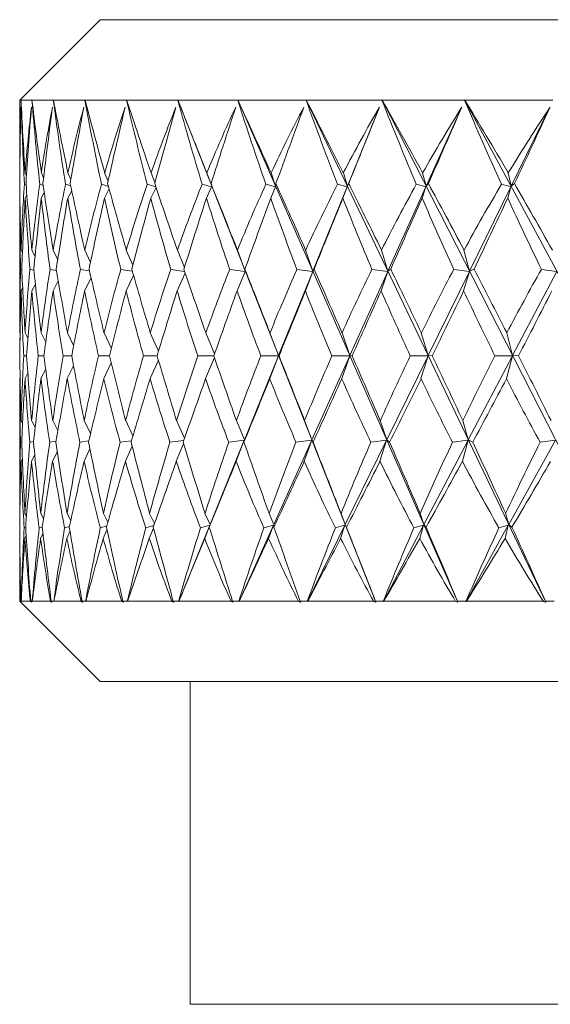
# Model space of a CAD drawing. Header units: inches. Extents: x 0.7 to 15.2, y 0.4 to 10.7.
# Tile 17 of 21: x 12.2 to 13, y 5.6 to 7.1. Entities that reach past the tile are written whole.
import ezdxf

# ---------------------------------------------------------------- set-up
doc = ezdxf.new("R2010")
doc.units = ezdxf.units.IN
doc.header["$MEASUREMENT"] = 0

msp = doc.modelspace()

# ---------------------------------------------------------------- linework, layer by layer
at = {"color": 7, "linetype": 'Continuous', "lineweight": 15}
for p, q in [((12.3341, 7.0827), (12.2091, 6.9577)), ((12.3341, 7.0827), (15.1141, 7.0827)), ((12.2091, 6.9577), (12.2091, 6.8484)), ((12.2091, 6.9577), (12.2113, 6.9577)), ((12.2114, 6.9578), (12.2113, 6.9577)), ((12.2113, 6.9577), (12.2114, 6.9578)), ((12.2113, 6.9577), (12.2281, 6.9577)), ((12.2281, 6.9577), (12.2283, 6.9578)), ((12.2283, 6.9578), (12.2282, 6.9577)), ((12.2282, 6.9577), (12.2613, 6.9577)), ((12.2613, 6.9577), (12.2615, 6.9578)), ((12.2615, 6.9578), (12.2614, 6.9577)), ((12.2614, 6.9577), (12.3106, 6.9577)), ((12.3106, 6.9577), (12.3107, 6.9578)), ((12.3107, 6.9578), (12.3107, 6.9577)), ((12.3107, 6.9577), (12.3753, 6.9577)), ((12.3753, 6.9577), (12.3755, 6.9578)), ((12.3755, 6.9578), (12.3755, 6.9577)), ((12.3755, 6.9577), (12.4548, 6.9577)), ((12.4548, 6.9577), (12.455, 6.9578)), ((12.455, 6.9578), (12.455, 6.9577)), ((12.7631, 6.1763), (12.455, 6.9578)), ((12.455, 6.9577), (12.5483, 6.9577)), ((12.5483, 6.9577), (12.5484, 6.9578)), ((12.5484, 6.9578), (12.5485, 6.9577)), ((12.8906, 6.1763), (12.5484, 6.9578)), ((12.5485, 6.9577), (12.6546, 6.9577)), ((12.6546, 6.9577), (12.6547, 6.9578)), ((12.6547, 6.9578), (12.6548, 6.9577)), ((13.0273, 6.1763), (12.6547, 6.9578)), ((12.6548, 6.9577), (12.7726, 6.9577)), ((12.7726, 6.9577), (12.7727, 6.9578)), ((12.7727, 6.9578), (12.7728, 6.9577)), ((13.1715, 6.1763), (12.7727, 6.9578)), ((12.7728, 6.9577), (12.901, 6.9577)), ((12.901, 6.9577), (12.9011, 6.9578)), ((12.9011, 6.9578), (12.9013, 6.9577)), ((13.3218, 6.1763), (12.9011, 6.9578)), ((12.9013, 6.9577), (13.0385, 6.9577)), ((12.7686, 6.9464), (12.7188, 6.8237)), ((12.8968, 6.9464), (12.8415, 6.8237)), ((13.0339, 6.9464), (12.9738, 6.8237)), ((12.2093, 6.8439), (12.2091, 6.8442)), ((12.2197, 6.84), (12.2177, 6.8442)), ((12.2462, 6.8368), (12.2428, 6.8442)), ((12.2887, 6.834), (12.2841, 6.8442)), ((12.3467, 6.8315), (12.3412, 6.8442)), ((12.4195, 6.8293), (12.4135, 6.8442)), ((12.5079, 6.8237), (12.5001, 6.8442)), ((12.6072, 6.8237), (12.6001, 6.8442)), ((12.7188, 6.8237), (12.7125, 6.8442)), ((12.8415, 6.8237), (12.8359, 6.8442)), ((12.9738, 6.8237), (12.969, 6.8442)), ((12.2091, 6.8266), (12.2092, 6.8266)), ((12.2164, 6.8266), (12.2191, 6.8256)), ((12.2403, 6.8266), (12.2456, 6.8248)), ((12.2804, 6.8266), (12.2884, 6.824)), ((12.3363, 6.8266), (12.347, 6.8234)), ((12.3481, 6.8193), (12.3408, 6.8052)), ((12.4074, 6.8266), (12.4207, 6.8227)), ((12.4211, 6.8217), (12.413, 6.8052)), ((12.4929, 6.8266), (12.5075, 6.8225)), ((12.5075, 6.8225), (12.4995, 6.8052)), ((12.5067, 6.8276), (12.5079, 6.8237)), ((12.5919, 6.8266), (12.6068, 6.8225)), ((12.6068, 6.8225), (12.5995, 6.8052)), ((12.6076, 6.8276), (12.6072, 6.8237)), ((12.7183, 6.8225), (12.6651, 6.6913)), ((12.7034, 6.8266), (12.7183, 6.8225)), ((12.7183, 6.8225), (12.7117, 6.8052)), ((12.7208, 6.8276), (12.7188, 6.8237)), ((12.8409, 6.8225), (12.7818, 6.6913)), ((12.826, 6.8266), (12.8409, 6.8225)), ((12.8409, 6.8225), (12.8351, 6.8052)), ((12.8449, 6.8276), (12.8415, 6.8237)), ((12.9732, 6.8225), (12.9088, 6.6913)), ((12.9585, 6.8266), (12.9732, 6.8225)), ((12.9732, 6.8225), (12.9682, 6.8052)), ((12.9787, 6.8276), (12.9738, 6.8237)), ((12.2094, 6.8057), (12.2091, 6.8052)), ((12.2203, 6.81), (12.2176, 6.8052)), ((12.2472, 6.8136), (12.2426, 6.8052)), ((12.29, 6.8166), (12.2838, 6.8052)), ((12.2091, 6.8018), (12.2091, 6.596)), ((12.2133, 6.7198), (12.2112, 6.7241)), ((12.2329, 6.714), (12.228, 6.7241)), ((12.2682, 6.709), (12.2611, 6.7241)), ((12.3191, 6.7047), (12.3103, 6.7241)), ((12.385, 6.7008), (12.3749, 6.7241)), ((12.4653, 6.6972), (12.4543, 6.7241)), ((12.56, 6.6913), (12.5477, 6.7241)), ((12.6651, 6.6913), (12.6539, 6.7241)), ((12.7818, 6.6913), (12.7718, 6.7241)), ((12.9088, 6.6913), (12.9002, 6.7241)), ((12.2103, 6.6942), (12.2124, 6.6938)), ((12.2251, 6.6942), (12.2311, 6.6931)), ((12.2562, 6.6942), (12.2663, 6.6925)), ((12.3035, 6.6942), (12.3176, 6.692)), ((12.3201, 6.6809), (12.31, 6.6608)), ((12.3663, 6.6942), (12.3842, 6.6915)), ((12.3862, 6.6849), (12.3746, 6.6608)), ((12.444, 6.6942), (12.4656, 6.6911)), ((12.4665, 6.6885), (12.4539, 6.6608)), ((12.5357, 6.6942), (12.5599, 6.6908)), ((12.5599, 6.6908), (12.5472, 6.6608)), ((12.5594, 6.6945), (12.56, 6.6913)), ((12.6649, 6.6908), (12.6118, 6.56)), ((12.6404, 6.6942), (12.6649, 6.6908)), ((12.6649, 6.6908), (12.6534, 6.6608)), ((12.667, 6.6945), (12.6651, 6.6913)), ((12.7816, 6.6908), (12.7226, 6.56)), ((12.757, 6.6942), (12.7816, 6.6908)), ((12.7816, 6.6908), (12.7713, 6.6608)), ((12.7862, 6.6945), (12.7818, 6.6913)), ((12.9086, 6.6908), (12.8444, 6.56)), ((12.8842, 6.6942), (12.9086, 6.6908)), ((12.9086, 6.6908), (12.8996, 6.6608)), ((12.9158, 6.6945), (12.9088, 6.6913)), ((13.0445, 6.6908), (12.9758, 6.56)), ((13.0206, 6.6942), (13.0445, 6.6908)), ((12.2136, 6.6653), (12.2112, 6.6608)), ((12.2335, 6.6713), (12.2279, 6.6608)), ((12.2691, 6.6764), (12.2609, 6.6608)), ((12.2091, 6.5955), (12.2091, 6.596)), ((12.2097, 6.5944), (12.2091, 6.5955)), ((12.2174, 6.5955), (12.2174, 6.596)), ((12.2217, 6.587), (12.2174, 6.5955)), ((12.2423, 6.5955), (12.2422, 6.596)), ((12.2496, 6.5809), (12.2423, 6.5955)), ((12.2833, 6.5955), (12.2832, 6.596)), ((12.293, 6.5757), (12.2833, 6.5955)), ((12.3402, 6.5955), (12.3401, 6.596)), ((12.3516, 6.571), (12.3402, 6.5955)), ((12.4122, 6.5955), (12.4121, 6.596)), ((12.4249, 6.5668), (12.4122, 6.5955)), ((12.4986, 6.5955), (12.4984, 6.596)), ((12.5121, 6.5628), (12.4986, 6.5955)), ((12.5984, 6.5955), (12.5982, 6.596)), ((12.6118, 6.56), (12.5984, 6.5955)), ((12.7106, 6.5955), (12.7104, 6.596)), ((12.7226, 6.56), (12.7106, 6.5955)), ((12.8338, 6.5955), (12.8336, 6.596)), ((12.8444, 6.56), (12.8338, 6.5955)), ((12.9669, 6.5955), (12.9666, 6.596)), ((12.9758, 6.56), (12.9669, 6.5955)), ((12.2198, 6.5598), (12.2153, 6.5598)), ((12.2467, 6.5598), (12.2379, 6.5598)), ((12.2899, 6.5598), (12.2768, 6.5598)), ((12.3488, 6.5597), (12.3316, 6.5598)), ((12.4228, 6.5597), (12.4016, 6.5598)), ((12.511, 6.5597), (12.4861, 6.5598)), ((12.5586, 6.4288), (12.6117, 6.5597)), ((12.6117, 6.5597), (12.5842, 6.5598)), ((12.6117, 6.5597), (12.598, 6.5242)), ((12.6118, 6.56), (12.6125, 6.5598)), ((12.6635, 6.4288), (12.7225, 6.5597)), ((12.7225, 6.5597), (12.6947, 6.5598)), ((12.7225, 6.5597), (12.7101, 6.5242)), ((12.7226, 6.56), (12.7262, 6.5598)), ((12.7801, 6.4288), (12.8443, 6.5597)), ((12.8443, 6.5597), (12.8166, 6.5598)), ((12.8443, 6.5597), (12.8333, 6.5242)), ((12.8444, 6.56), (12.8508, 6.5598)), ((12.9069, 6.4288), (12.9756, 6.5597)), ((12.9756, 6.5597), (12.9483, 6.5598)), ((12.9756, 6.5597), (12.9663, 6.5242)), ((12.9758, 6.56), (12.985, 6.5598)), ((12.2929, 6.544), (12.2831, 6.5242)), ((12.3515, 6.5487), (12.3399, 6.5242)), ((12.4248, 6.553), (12.4119, 6.5242)), ((12.512, 6.557), (12.4983, 6.5242)), ((12.2217, 6.5326), (12.2174, 6.5242)), ((12.2495, 6.5388), (12.2421, 6.5242)), ((12.2096, 6.5252), (12.2091, 6.5242)), ((12.2091, 6.5242), (12.2091, 6.5236)), ((12.2091, 6.5236), (12.2091, 6.3178)), ((12.2174, 6.5242), (12.2174, 6.5236)), ((12.2421, 6.5242), (12.2422, 6.5236)), ((12.2831, 6.5242), (12.2832, 6.5236)), ((12.3399, 6.5242), (12.3401, 6.5236)), ((12.4119, 6.5242), (12.4121, 6.5236)), ((12.4983, 6.5242), (12.4984, 6.5236)), ((12.598, 6.5242), (12.5982, 6.5236)), ((12.7101, 6.5242), (12.7104, 6.5236)), ((12.8333, 6.5242), (12.8336, 6.5236)), ((12.9663, 6.5242), (12.9666, 6.5236)), ((12.2111, 6.4588), (12.2135, 6.4545)), ((12.2276, 6.4588), (12.2331, 6.4485)), ((12.2605, 6.4588), (12.2685, 6.4434)), ((12.3094, 6.4588), (12.3194, 6.439)), ((12.3739, 6.4588), (12.3852, 6.4351)), ((12.4531, 6.4588), (12.4653, 6.4314)), ((12.5462, 6.4588), (12.5586, 6.4288)), ((12.6523, 6.4588), (12.6635, 6.4288)), ((12.77, 6.4588), (12.7801, 6.4288)), ((12.8983, 6.4588), (12.9069, 6.4288)), ((12.2122, 6.4255), (12.2103, 6.4252)), ((12.2307, 6.4262), (12.2248, 6.4252)), ((12.2656, 6.4267), (12.2557, 6.4252)), ((12.3166, 6.4272), (12.3027, 6.4252)), ((12.383, 6.4276), (12.3653, 6.4252)), ((12.3735, 6.3956), (12.3839, 6.4191)), ((12.4641, 6.4281), (12.4428, 6.4252)), ((12.4527, 6.3956), (12.464, 6.4228)), ((12.5052, 6.2972), (12.5584, 6.4284)), ((12.5584, 6.4284), (12.5343, 6.4252)), ((12.5458, 6.3956), (12.5584, 6.4284)), ((12.5586, 6.4288), (12.5579, 6.4254)), ((12.6042, 6.2972), (12.6633, 6.4284)), ((12.6633, 6.4284), (12.6388, 6.4252)), ((12.6518, 6.3956), (12.6633, 6.4284)), ((12.6635, 6.4288), (12.6654, 6.4254)), ((12.7155, 6.2972), (12.7798, 6.4284)), ((12.7798, 6.4284), (12.7553, 6.4252)), ((12.7695, 6.3956), (12.7798, 6.4284)), ((12.7801, 6.4288), (12.7845, 6.4254)), ((12.8378, 6.2972), (12.9067, 6.4284)), ((12.9067, 6.4284), (12.8823, 6.4252)), ((12.8977, 6.3956), (12.9067, 6.4284)), ((12.9069, 6.4288), (12.9138, 6.4254)), ((12.9698, 6.2972), (13.0425, 6.4284)), ((13.0425, 6.4284), (13.0186, 6.4252)), ((12.2275, 6.3956), (12.2325, 6.4057)), ((12.2603, 6.3956), (12.2676, 6.4108)), ((12.3092, 6.3956), (12.3182, 6.4152)), ((12.2111, 6.3956), (12.2132, 6.3998)), ((12.2091, 6.3144), (12.2093, 6.3141)), ((12.2172, 6.3144), (12.2197, 6.31)), ((12.2418, 6.3144), (12.2462, 6.3065)), ((12.2827, 6.3144), (12.2885, 6.3036)), ((12.3393, 6.3144), (12.3462, 6.3011)), ((12.4111, 6.3144), (12.4188, 6.2988)), ((12.4973, 6.3144), (12.5052, 6.2972)), ((12.597, 6.3144), (12.6042, 6.2972)), ((12.709, 6.3144), (12.7155, 6.2972)), ((12.8321, 6.3144), (12.8378, 6.2972)), ((12.965, 6.3144), (12.9698, 6.2972)), ((12.5052, 6.2972), (12.504, 6.2931)), ((12.6042, 6.2972), (12.6045, 6.2931)), ((12.7155, 6.2972), (12.7174, 6.2931)), ((12.8378, 6.2972), (12.8412, 6.2931)), ((12.9698, 6.2972), (12.9748, 6.2931)), ((12.2184, 6.2929), (12.216, 6.292)), ((12.2443, 6.2937), (12.2394, 6.292)), ((12.2416, 6.2754), (12.2453, 6.2833)), ((12.2865, 6.2943), (12.279, 6.292)), ((12.2824, 6.2754), (12.2873, 6.2863)), ((12.3445, 6.295), (12.3345, 6.292)), ((12.3389, 6.2754), (12.3448, 6.289)), ((12.4177, 6.2955), (12.4051, 6.292)), ((12.4107, 6.2754), (12.4172, 6.2914)), ((12.4566, 6.1773), (12.5047, 6.296)), ((12.5047, 6.296), (12.4903, 6.292)), ((12.4968, 6.2754), (12.5047, 6.296)), ((12.5502, 6.1773), (12.6037, 6.296)), ((12.6037, 6.296), (12.5889, 6.292)), ((12.5963, 6.2754), (12.6037, 6.296)), ((12.6567, 6.1773), (12.7149, 6.296)), ((12.7149, 6.296), (12.7, 6.292)), ((12.7083, 6.2754), (12.7149, 6.296)), ((12.7748, 6.1773), (12.8372, 6.296)), ((12.8372, 6.296), (12.8224, 6.292)), ((12.8313, 6.2754), (12.8372, 6.296)), ((12.9034, 6.1773), (12.9691, 6.296)), ((12.9691, 6.296), (12.9545, 6.292)), ((12.9642, 6.2754), (12.9691, 6.296)), ((12.2091, 6.2754), (12.2092, 6.2757)), ((12.2091, 6.2712), (12.2091, 6.1777)), ((12.2171, 6.2754), (12.2192, 6.2799)), ((12.2091, 6.1777), (12.3341, 6.0527)), ((12.2091, 6.1777), (12.2105, 6.1777)), ((12.2107, 6.1777), (12.212, 6.1763)), ((12.2107, 6.1777), (12.2114, 6.1777)), ((12.2118, 6.1773), (12.2114, 6.1777)), ((12.2115, 6.1777), (12.2256, 6.1777)), ((12.2262, 6.1777), (12.2275, 6.1763)), ((12.2262, 6.1777), (12.2285, 6.1777)), ((12.2289, 6.1773), (12.2285, 6.1777)), ((12.2287, 6.1777), (12.2571, 6.1777)), ((12.2581, 6.1777), (12.2593, 6.1763)), ((12.2581, 6.1777), (12.262, 6.1777)), ((12.2624, 6.1773), (12.262, 6.1777)), ((12.2623, 6.1777), (12.3047, 6.1777)), ((12.306, 6.1777), (12.3072, 6.1763)), ((12.306, 6.1777), (12.3115, 6.1777)), ((12.3119, 6.1773), (12.3115, 6.1777)), ((12.3119, 6.1777), (12.3679, 6.1777)), ((12.3695, 6.1777), (12.3706, 6.1763)), ((12.3695, 6.1777), (12.3765, 6.1777)), ((12.3769, 6.1773), (12.3765, 6.1777)), ((12.3769, 6.1777), (12.4459, 6.1777)), ((12.4479, 6.1777), (12.4488, 6.1763)), ((12.4479, 6.1777), (12.4562, 6.1777)), ((12.4566, 6.1773), (12.4562, 6.1777)), ((12.4568, 6.1777), (12.5379, 6.1777)), ((12.5402, 6.1777), (12.541, 6.1763)), ((12.5402, 6.1777), (12.5498, 6.1777)), ((12.5502, 6.1773), (12.5498, 6.1777)), ((12.5505, 6.1777), (12.6429, 6.1777)), ((12.6455, 6.1777), (12.6462, 6.1763)), ((12.6455, 6.1777), (12.6563, 6.1777)), ((12.6567, 6.1773), (12.6563, 6.1777)), ((12.657, 6.1777), (12.7597, 6.1777)), ((12.7626, 6.1777), (12.7631, 6.1763)), ((12.7626, 6.1777), (12.7745, 6.1777)), ((12.7748, 6.1773), (12.7745, 6.1777)), ((12.7753, 6.1777), (12.8871, 6.1777)), ((12.8903, 6.1777), (12.8906, 6.1763)), ((12.8903, 6.1777), (12.9031, 6.1777)), ((12.9034, 6.1773), (12.9031, 6.1777)), ((12.904, 6.1777), (13.0237, 6.1777)), ((13.027, 6.1777), (13.0273, 6.1763)), ((13.027, 6.1777), (13.0407, 6.1777)), ((12.3341, 6.0527), (15.1141, 6.0527)), ((12.4741, 6.0527), (12.4741, 5.5507)), ((13.7241, 5.5507), (12.4741, 5.5507))]:
    msp.add_line(p, q, dxfattribs=at)
for centre, major_axis, ratio, start_param, end_param in [((13.7241, 9.5077), (1.0034, 3.9281), 0.288966, 2.348656, 2.393183), ((13.7241, 3.6119), (-1.368, 3.9323), 0.165558, 0.49837, 0.550763), ((13.7241, 9.5077), (0.8746, 3.9292), 0.314828, 2.344945, 2.389472), ((13.7241, 3.6119), (-1.4235, 3.9344), 0.131802, 0.50825, 0.560644), ((13.7241, 9.5077), (0.7309, 3.9311), 0.337572, 2.33766, 2.382187), ((13.7241, 3.6119), (-1.4656, 3.9362), 0.097459, 0.519629, 0.572023), ((13.7241, 9.5077), (0.5731, 3.9335), 0.35653, 2.326876, 2.371403), ((13.7241, 3.6119), (-1.4947, 3.9377), 0.062721, 0.532098, 0.584491), ((13.7241, 9.5077), (0.4031, 3.936), 0.371036, 2.312957, 2.357484), ((13.7241, 3.6119), (-1.5111, 3.9386), 0.027745, 0.545258, 0.597651), ((13.7241, 9.5077), (0.2237, 3.9379), 0.380504, 2.296592, 2.341119), ((13.7241, 3.6119), (-1.5147, 3.9388), 0.007332, 5.672071, 5.724464), ((13.7241, 9.5077), (0.0389, 3.9388), 0.384508, 2.278776, 2.323302), ((13.7241, 3.6119), (-1.5058, 3.9383), 0.042383, 5.658687, 5.71108), ((13.7241, 9.5077), (-0.1469, 3.9384), 0.382859, 2.260699, 2.305225), ((13.7241, 3.6119), (-1.4841, 3.9372), 0.077277, 5.645769, 5.698162), ((13.7241, 9.5077), (-0.3291, 3.9369), 0.375635, 2.243592, 2.288119), ((13.7241, 3.6119), (-1.4496, 3.9355), 0.111871, 5.633707, 5.6861), ((13.7241, 9.5077), (-0.5034, 3.9346), 0.363171, 2.228548, 2.273075), ((13.7241, 3.6119), (-1.4019, 3.9335), 0.145994, 5.622904, 5.675297), ((13.7241, 3.6729), (-1.3037, 3.8358), 0.201184, 0.483833, 0.532593), ((13.7241, 9.4467), (1.1243, 3.8332), 0.264927, 2.356353, 2.397771), ((13.7241, 3.6729), (-1.2214, 3.8341), 0.233785, 0.47777, 0.52653), ((13.7241, 9.4467), (1.2214, 3.8341), 0.233785, 2.353143, 2.394561), ((13.7241, 3.6729), (-1.1243, 3.8332), 0.264927, 0.47456, 0.52332), ((13.7241, 9.4467), (1.3037, 3.8358), 0.201184, 2.34708, 2.388498), ((13.7241, 3.6729), (-1.0119, 3.8332), 0.294147, 0.474613, 0.523373), ((13.7241, 9.4467), (1.3719, 3.8379), 0.167499, 2.338608, 2.380026), ((13.7241, 3.6729), (-0.884, 3.8342), 0.320883, 0.478259, 0.52702), ((13.7241, 9.4467), (1.4263, 3.84), 0.133026, 2.328175, 2.369593), ((13.7241, 3.6729), (-0.7408, 3.8362), 0.34449, 0.485684, 0.534445), ((13.7241, 9.4467), (1.4675, 3.842), 0.097998, 2.316219, 2.357637), ((13.7241, 3.6729), (-0.583, 3.8389), 0.364257, 0.496843, 0.545604), ((13.7241, 9.4467), (1.4958, 3.8436), 0.062599, 2.303163, 2.344581), ((13.7241, 3.6729), (-0.4125, 3.8415), 0.379474, 0.511382, 0.560142), ((13.7241, 9.4467), (1.5114, 3.8445), 0.026981, 2.289413, 2.330831), ((13.7241, 3.6729), (-0.2321, 3.8437), 0.389501, 0.528587, 0.577348), ((13.7241, 9.4467), (1.5146, 3.8447), 0.008729, 3.9664, 4.007818), ((13.7241, 3.6729), (-0.0459, 3.8447), 0.39387, 0.547406, 0.596166), ((13.7241, 9.4467), (1.5054, 3.8441), 0.044409, 3.98035, 4.021768), ((13.7241, 3.6729), (0.1416, 3.8443), 0.392363, 0.566554, 0.615314), ((13.7241, 9.4467), (1.4835, 3.8429), 0.079937, 3.99381, 4.035229), ((13.7241, 3.6119), (-1.2987, 3.9304), 0.19849, 0.540943, 0.542803), ((13.7241, 9.5077), (1.1168, 3.9281), 0.260608, 2.387446, 2.393465), ((13.7241, 3.6729), (-1.3037, 3.8358), 0.201184, 0.540667, 0.550165), ((13.7241, 3.6119), (-1.2987, 3.9304), 0.19849, 0.550145, 0.594294), ((13.7241, 3.6729), (-1.2214, 3.8341), 0.233785, 0.534604, 0.579759), ((13.7241, 3.6119), (-1.368, 3.9323), 0.165558, 0.558105, 0.602255), ((13.7241, 3.6729), (-1.1243, 3.8332), 0.264927, 0.531394, 0.576548), ((13.7241, 3.6119), (-1.4235, 3.9344), 0.131802, 0.567986, 0.612135), ((13.7241, 3.6729), (-1.0119, 3.8332), 0.294147, 0.531446, 0.576601), ((13.7241, 3.6119), (-1.4656, 3.9362), 0.097459, 0.579365, 0.623514), ((13.7241, 3.6729), (-0.884, 3.8342), 0.320883, 0.535093, 0.580248), ((13.7241, 3.6119), (-1.4947, 3.9377), 0.062721, 0.591833, 0.635982), ((13.7241, 3.6729), (-0.7408, 3.8362), 0.34449, 0.542518, 0.587673), ((13.7241, 3.6119), (-1.5111, 3.9386), 0.027745, 0.604993, 0.649142), ((13.7241, 3.6729), (-0.583, 3.8389), 0.364257, 0.553677, 0.598832), ((13.7241, 3.6119), (-1.5147, 3.9388), 0.007332, 5.620579, 5.664729), ((13.7241, 3.6729), (-0.4125, 3.8415), 0.379474, 0.568216, 0.613371), ((13.7241, 3.6119), (-1.5058, 3.9383), 0.042383, 5.607196, 5.651345), ((13.7241, 3.6729), (-0.2321, 3.8437), 0.389501, 0.585421, 0.630576), ((13.7241, 3.6119), (-1.4841, 3.9372), 0.077277, 5.594277, 5.638427), ((13.7241, 3.6729), (-0.0459, 3.8447), 0.39387, 0.604239, 0.649394), ((13.7241, 3.6119), (-1.4496, 3.9355), 0.111871, 5.582215, 5.626365), ((13.7241, 3.6729), (0.1416, 3.8443), 0.392363, 0.623387, 0.668542), ((13.7241, 3.6119), (-1.4019, 3.9335), 0.145994, 5.571412, 5.615561), ((13.7241, 9.5077), (1.1168, 3.9281), 0.260608, 2.400894, 2.44037), ((13.7241, 9.4467), (1.1243, 3.8332), 0.264927, 2.405759, 2.406973), ((13.7241, 9.4467), (1.2214, 3.8341), 0.233785, 2.402548, 2.442966), ((13.7241, 9.5077), (1.0034, 3.9281), 0.288966, 2.400611, 2.440088), ((13.7241, 9.4467), (1.3037, 3.8358), 0.201184, 2.396486, 2.436903), ((13.7241, 9.5077), (0.8746, 3.9292), 0.314828, 2.3969, 2.436377), ((13.7241, 9.4467), (1.3719, 3.8379), 0.167499, 2.388014, 2.428431), ((13.7241, 9.5077), (0.7309, 3.9311), 0.337572, 2.389615, 2.429092), ((13.7241, 9.4467), (1.4263, 3.84), 0.133026, 2.377581, 2.417999), ((13.7241, 9.5077), (0.5731, 3.9335), 0.35653, 2.378831, 2.418308), ((13.7241, 9.4467), (1.4675, 3.842), 0.097998, 2.365625, 2.406043), ((13.7241, 9.5077), (0.4031, 3.936), 0.371036, 2.364912, 2.404388), ((13.7241, 9.4467), (1.4958, 3.8436), 0.062599, 2.352568, 2.392986), ((13.7241, 9.5077), (0.2237, 3.9379), 0.380504, 2.348547, 2.388024), ((13.7241, 9.4467), (1.5114, 3.8445), 0.026981, 2.338819, 2.379237), ((13.7241, 9.5077), (0.0389, 3.9388), 0.384508, 2.330731, 2.370207), ((13.7241, 9.4467), (1.5146, 3.8447), 0.008729, 3.917994, 3.958412), ((13.7241, 9.5077), (-0.1469, 3.9384), 0.382859, 2.312654, 2.35213), ((13.7241, 9.4467), (1.5054, 3.8441), 0.044409, 3.931944, 3.972362), ((13.7241, 9.5077), (-0.3291, 3.9369), 0.375635, 2.295547, 2.335023), ((13.7241, 9.4467), (1.4835, 3.8429), 0.079937, 3.945405, 3.985823), ((13.7241, 9.5077), (-0.5034, 3.9346), 0.363171, 2.280503, 2.319979), ((13.7241, 3.6729), (-1.2214, 3.8341), 0.233785, 0.592419, 0.632909), ((13.7241, 3.6119), (-1.2987, 3.9304), 0.19849, 0.606459, 0.645663), ((13.7241, 3.6729), (-1.1243, 3.8332), 0.264927, 0.589208, 0.629699), ((13.7241, 3.6119), (-1.368, 3.9323), 0.165558, 0.61442, 0.653623), ((13.7241, 3.6729), (-1.0119, 3.8332), 0.294147, 0.589261, 0.629752), ((13.7241, 3.6119), (-1.4235, 3.9344), 0.131802, 0.6243, 0.663503), ((13.7241, 3.6729), (-0.884, 3.8342), 0.320883, 0.592908, 0.633399), ((13.7241, 3.6119), (-1.4656, 3.9362), 0.097459, 0.635679, 0.674882), ((13.7241, 3.6729), (-0.7408, 3.8362), 0.34449, 0.600333, 0.640824), ((13.7241, 3.6119), (-1.4947, 3.9377), 0.062721, 0.648147, 0.687351), ((13.7241, 3.6729), (-0.583, 3.8389), 0.364257, 0.611492, 0.651983), ((13.7241, 3.6119), (-1.5111, 3.9386), 0.027745, 0.661307, 0.700511), ((13.7241, 3.6729), (-0.4125, 3.8415), 0.379474, 0.626031, 0.666521), ((13.7241, 3.6119), (-1.5147, 3.9388), 0.007332, 5.569211, 5.608414), ((13.7241, 3.6729), (-0.2321, 3.8437), 0.389501, 0.643236, 0.683726), ((13.7241, 3.6119), (-1.5058, 3.9383), 0.042383, 5.555827, 5.595031), ((13.7241, 3.6729), (-0.0459, 3.8447), 0.39387, 0.662054, 0.702545), ((13.7241, 3.6119), (-1.4841, 3.9372), 0.077277, 5.542909, 5.582112), ((13.7241, 3.6729), (0.1416, 3.8443), 0.392363, 0.681202, 0.721693), ((13.7241, 3.6119), (-1.4496, 3.9355), 0.111871, 5.530847, 5.57005), ((13.7241, 3.6729), (0.3253, 3.8427), 0.385057, 0.699345, 0.739836), ((13.7241, 9.4467), (1.2214, 3.8341), 0.233785, 2.455593, 2.494515), ((13.7241, 9.5077), (1.1168, 3.9281), 0.260608, 2.452569, 2.490431), ((13.7241, 9.4467), (1.3037, 3.8358), 0.201184, 2.44953, 2.488452), ((13.7241, 9.5077), (1.0034, 3.9281), 0.288966, 2.452286, 2.490148), ((13.7241, 9.4467), (1.3719, 3.8379), 0.167499, 2.441058, 2.47998), ((13.7241, 9.5077), (0.8746, 3.9292), 0.314828, 2.448575, 2.486437), ((13.7241, 9.4467), (1.4263, 3.84), 0.133026, 2.430625, 2.469547), ((13.7241, 9.5077), (0.7309, 3.9311), 0.337572, 2.441291, 2.479152), ((13.7241, 9.4467), (1.4675, 3.842), 0.097998, 2.418669, 2.457591), ((13.7241, 9.5077), (0.5731, 3.9335), 0.35653, 2.430507, 2.468368), ((13.7241, 9.4467), (1.4958, 3.8436), 0.062599, 2.405612, 2.444534), ((13.7241, 9.5077), (0.4031, 3.936), 0.371036, 2.416587, 2.454449), ((13.7241, 9.4467), (1.5114, 3.8445), 0.026981, 2.391863, 2.430785), ((13.7241, 9.5077), (0.2237, 3.9379), 0.380504, 2.400223, 2.438084), ((13.7241, 9.4467), (1.5146, 3.8447), 0.008729, 3.866446, 3.905368), ((13.7241, 9.5077), (0.0389, 3.9388), 0.384508, 2.382406, 2.420267), ((13.7241, 9.4467), (1.5054, 3.8441), 0.044409, 3.880396, 3.919318), ((13.7241, 9.5077), (-0.1469, 3.9384), 0.382859, 2.364329, 2.402191), ((13.7241, 9.4467), (1.4835, 3.8429), 0.079937, 3.893857, 3.932779), ((13.7241, 9.5077), (-0.3291, 3.9369), 0.375635, 2.347222, 2.385084), ((13.7241, 9.4467), (1.449, 3.8411), 0.115175, 3.906427, 3.945349), ((13.7241, 9.5077), (1.2151, 3.9289), 0.230297, 2.474428, 2.487577), ((13.7241, 3.6119), (-1.2151, 3.9289), 0.230297, 0.654016, 0.691878), ((13.7241, 3.6729), (-1.1243, 3.8332), 0.264927, 0.643868, 0.68279), ((13.7241, 3.6119), (-1.2987, 3.9304), 0.19849, 0.659631, 0.697492), ((13.7241, 3.6729), (-1.0119, 3.8332), 0.294147, 0.643921, 0.682843), ((13.7241, 3.6119), (-1.368, 3.9323), 0.165558, 0.667591, 0.705453), ((13.7241, 3.6729), (-0.884, 3.8342), 0.320883, 0.647568, 0.686489), ((13.7241, 3.6119), (-1.4235, 3.9344), 0.131802, 0.677472, 0.715333), ((13.7241, 3.6729), (-0.7408, 3.8362), 0.34449, 0.654993, 0.693914), ((13.7241, 3.6119), (-1.4656, 3.9362), 0.097459, 0.688851, 0.726712), ((13.7241, 3.6729), (-0.583, 3.8389), 0.364257, 0.666151, 0.705073), ((13.7241, 3.6119), (-1.4947, 3.9377), 0.062721, 0.701319, 0.73918), ((13.7241, 3.6729), (-0.4125, 3.8415), 0.379474, 0.68069, 0.719612), ((13.7241, 3.6119), (-1.5111, 3.9386), 0.027745, 0.714479, 0.75234), ((13.7241, 3.6729), (-0.2321, 3.8437), 0.389501, 0.697895, 0.736817), ((13.7241, 3.6119), (-1.5147, 3.9388), 0.007332, 5.517381, 5.555243), ((13.7241, 3.6729), (-0.0459, 3.8447), 0.39387, 0.716714, 0.755636), ((13.7241, 3.6119), (-1.5058, 3.9383), 0.042383, 5.503998, 5.541859), ((13.7241, 3.6729), (0.1416, 3.8443), 0.392363, 0.735862, 0.774784), ((13.7241, 3.6119), (-1.4841, 3.9372), 0.077277, 5.491079, 5.528941), ((13.7241, 3.6729), (0.3253, 3.8427), 0.385057, 0.754005, 0.792927), ((13.7241, 3.6119), (-1.4496, 3.9355), 0.111871, 5.479017, 5.516879), ((13.7241, 9.5077), (1.2151, 3.9289), 0.230297, 2.501545, 2.540748), ((13.7241, 9.4467), (1.3037, 3.8358), 0.201184, 2.502621, 2.543111), ((13.7241, 9.5077), (1.1168, 3.9281), 0.260608, 2.504399, 2.543602), ((13.7241, 9.4467), (1.3719, 3.8379), 0.167499, 2.494149, 2.534639), ((13.7241, 9.5077), (1.0034, 3.9281), 0.288966, 2.504116, 2.543319), ((13.7241, 9.4467), (1.4263, 3.84), 0.133026, 2.483716, 2.524206), ((13.7241, 9.5077), (0.8746, 3.9292), 0.314828, 2.500405, 2.539608), ((13.7241, 9.4467), (1.4675, 3.842), 0.097998, 2.47176, 2.51225), ((13.7241, 9.5077), (0.7309, 3.9311), 0.337572, 2.49312, 2.532324), ((13.7241, 9.4467), (1.4958, 3.8436), 0.062599, 2.458703, 2.499194), ((13.7241, 9.5077), (0.5731, 3.9335), 0.35653, 2.482336, 2.52154), ((13.7241, 9.4467), (1.5114, 3.8445), 0.026981, 2.444954, 2.485444), ((13.7241, 9.5077), (0.4031, 3.936), 0.371036, 2.468417, 2.50762), ((13.7241, 9.4467), (1.5146, 3.8447), 0.008729, 3.811787, 3.852277), ((13.7241, 9.5077), (0.2237, 3.9379), 0.380504, 2.452053, 2.491256), ((13.7241, 9.4467), (1.5054, 3.8441), 0.044409, 3.825737, 3.866227), ((13.7241, 9.5077), (0.0389, 3.9388), 0.384508, 2.434236, 2.473439), ((13.7241, 9.4467), (1.4835, 3.8429), 0.079937, 3.839197, 3.879688), ((13.7241, 9.5077), (-0.1469, 3.9384), 0.382859, 2.416159, 2.455362), ((13.7241, 9.4467), (1.449, 3.8411), 0.115175, 3.851768, 3.892258), ((13.7241, 9.5077), (-0.3291, 3.9369), 0.375635, 2.399052, 2.438255), ((13.7241, 3.6729), (-1.1243, 3.8332), 0.264927, 0.695416, 0.735834), ((13.7241, 3.6119), (-1.2151, 3.9289), 0.230297, 0.704076, 0.743553), ((13.7241, 3.6729), (-1.0119, 3.8332), 0.294147, 0.695469, 0.735887), ((13.7241, 3.6119), (-1.2987, 3.9304), 0.19849, 0.709691, 0.749168), ((13.7241, 3.6729), (-0.884, 3.8342), 0.320883, 0.699116, 0.739534), ((13.7241, 3.6119), (-1.368, 3.9323), 0.165558, 0.717652, 0.757128), ((13.7241, 3.6729), (-0.7408, 3.8362), 0.34449, 0.706541, 0.746959), ((13.7241, 3.6119), (-1.4235, 3.9344), 0.131802, 0.727532, 0.767009), ((13.7241, 3.6729), (-0.583, 3.8389), 0.364257, 0.7177, 0.758118), ((13.7241, 3.6119), (-1.4656, 3.9362), 0.097459, 0.738911, 0.778388), ((13.7241, 3.6729), (-0.4125, 3.8415), 0.379474, 0.732238, 0.772656), ((13.7241, 3.6119), (-1.4947, 3.9377), 0.062721, 0.751379, 0.790856), ((13.7241, 3.6729), (-0.2321, 3.8437), 0.389501, 0.749444, 0.789862), ((13.7241, 3.6119), (-1.5111, 3.9386), 0.027745, 0.764539, 0.804016), ((13.7241, 3.6729), (-0.0459, 3.8447), 0.39387, 0.768262, 0.80868), ((13.7241, 3.6119), (-1.5147, 3.9388), 0.007332, 5.465706, 5.505182), ((13.7241, 3.6729), (0.1416, 3.8443), 0.392363, 0.78741, 0.827828), ((13.7241, 3.6119), (-1.5058, 3.9383), 0.042383, 5.452322, 5.491799), ((13.7241, 3.6729), (0.3253, 3.8427), 0.385057, 0.805553, 0.845971), ((13.7241, 3.6119), (-1.4841, 3.9372), 0.077277, 5.439404, 5.47888), ((13.7241, 3.6729), (0.5011, 3.8402), 0.372306, 0.821507, 0.861925), ((13.7241, 9.4467), (1.3037, 3.8358), 0.201184, 2.555771, 2.600926), ((13.7241, 9.5077), (1.2151, 3.9289), 0.230297, 2.552913, 2.597062), ((13.7241, 9.4467), (1.3719, 3.8379), 0.167499, 2.547299, 2.592454), ((13.7241, 9.5077), (1.1168, 3.9281), 0.260608, 2.555767, 2.599916), ((13.7241, 9.4467), (1.4263, 3.84), 0.133026, 2.536866, 2.582021), ((13.7241, 9.5077), (1.0034, 3.9281), 0.288966, 2.555484, 2.599634), ((13.7241, 9.4467), (1.4675, 3.842), 0.097998, 2.52491, 2.570065), ((13.7241, 9.5077), (0.8746, 3.9292), 0.314828, 2.551773, 2.595923), ((13.7241, 9.4467), (1.4958, 3.8436), 0.062599, 2.511854, 2.557009), ((13.7241, 9.5077), (0.7309, 3.9311), 0.337572, 2.544489, 2.588638), ((13.7241, 9.4467), (1.5114, 3.8445), 0.026981, 2.498104, 2.543259), ((13.7241, 9.5077), (0.5731, 3.9335), 0.35653, 2.533705, 2.577854), ((13.7241, 9.4467), (1.5146, 3.8447), 0.008729, 3.753972, 3.799126), ((13.7241, 9.5077), (0.4031, 3.936), 0.371036, 2.519785, 2.563935), ((13.7241, 9.4467), (1.5054, 3.8441), 0.044409, 3.767922, 3.813076), ((13.7241, 9.5077), (0.2237, 3.9379), 0.380504, 2.503421, 2.54757), ((13.7241, 9.4467), (1.4835, 3.8429), 0.079937, 3.781383, 3.826537), ((13.7241, 9.5077), (0.0389, 3.9388), 0.384508, 2.485604, 2.529753), ((13.7241, 9.4467), (1.449, 3.8411), 0.115175, 3.793953, 3.839108), ((13.7241, 9.5077), (-0.1469, 3.9384), 0.382859, 2.467527, 2.511676), ((13.7241, 9.4467), (1.4014, 3.839), 0.149958, 3.805218, 3.850373), ((13.7241, 3.6119), (-1.1168, 3.9281), 0.260608, 0.748127, 0.787412), ((13.7241, 3.6729), (-1.0119, 3.8332), 0.294147, 0.743874, 0.783773), ((13.7241, 3.6119), (-1.2151, 3.9289), 0.230297, 0.750981, 0.790266), ((13.7241, 3.6729), (-0.884, 3.8342), 0.320883, 0.747521, 0.78742), ((13.7241, 3.6119), (-1.2987, 3.9304), 0.19849, 0.756596, 0.795881), ((13.7241, 3.6729), (-0.7408, 3.8362), 0.34449, 0.754946, 0.794845), ((13.7241, 3.6119), (-1.368, 3.9323), 0.165558, 0.764557, 0.803841), ((13.7241, 3.6729), (-0.583, 3.8389), 0.364257, 0.766105, 0.806004), ((13.7241, 3.6119), (-1.4235, 3.9344), 0.131802, 0.774437, 0.813721), ((13.7241, 3.6729), (-0.4125, 3.8415), 0.379474, 0.780644, 0.820543), ((13.7241, 3.6119), (-1.4656, 3.9362), 0.097459, 0.785816, 0.8251), ((13.7241, 3.6729), (-0.2321, 3.8437), 0.389501, 0.797849, 0.837748), ((13.7241, 3.6119), (-1.4947, 3.9377), 0.062721, 0.798284, 0.837569), ((13.7241, 3.6729), (-0.0459, 3.8447), 0.39387, 0.816667, 0.856566), ((13.7241, 3.6119), (-1.5111, 3.9386), 0.027745, 0.811444, 0.850729), ((13.7241, 3.6729), (0.1416, 3.8443), 0.392363, 0.835815, 0.875714), ((13.7241, 3.6119), (-1.5147, 3.9388), 0.007332, 5.418993, 5.458278), ((13.7241, 3.6729), (0.3253, 3.8427), 0.385057, 0.853958, 0.893857), ((13.7241, 3.6119), (-1.5058, 3.9383), 0.042383, 5.405609, 5.444894), ((13.7241, 3.6729), (0.5011, 3.8402), 0.372306, 0.869912, 0.909811), ((13.7241, 3.6119), (-1.4841, 3.9372), 0.077277, 5.392691, 5.431975), ((13.7241, 9.5077), (1.2987, 3.9304), 0.19849, 2.59879, 2.643674), ((13.7241, 9.4467), (1.3719, 3.8379), 0.167499, 2.600528, 2.647093), ((13.7241, 9.5077), (1.2151, 3.9289), 0.230297, 2.604405, 2.649289), ((13.7241, 9.4467), (1.4263, 3.84), 0.133026, 2.590095, 2.63666), ((13.7241, 9.5077), (1.1168, 3.9281), 0.260608, 2.607259, 2.652143), ((13.7241, 9.4467), (1.4675, 3.842), 0.097998, 2.578139, 2.624704), ((13.7241, 9.5077), (1.0034, 3.9281), 0.288966, 2.606976, 2.65186), ((13.7241, 9.4467), (1.4958, 3.8436), 0.062599, 2.565082, 2.611647), ((13.7241, 9.5077), (0.8746, 3.9292), 0.314828, 2.603265, 2.648149), ((13.7241, 9.4467), (1.5114, 3.8445), 0.026981, 2.551333, 2.597898), ((13.7241, 9.5077), (0.7309, 3.9311), 0.337572, 2.59598, 2.640865), ((13.7241, 9.4467), (1.5146, 3.8447), 0.008729, 3.699333, 3.745898), ((13.7241, 9.5077), (0.5731, 3.9335), 0.35653, 2.585196, 2.630081), ((13.7241, 9.4467), (1.5054, 3.8441), 0.044409, 3.713283, 3.759848), ((13.7241, 9.5077), (0.4031, 3.936), 0.371036, 2.571277, 2.616161), ((13.7241, 9.4467), (1.4835, 3.8429), 0.079937, 3.726744, 3.773309), ((13.7241, 9.5077), (0.2237, 3.9379), 0.380504, 2.554913, 2.599797), ((13.7241, 9.4467), (1.449, 3.8411), 0.115175, 3.739314, 3.785879), ((13.7241, 9.5077), (0.0389, 3.9388), 0.384508, 2.537096, 2.58198), ((13.7241, 9.4467), (1.4014, 3.839), 0.149958, 3.75058, 3.797145), ((13.7241, 9.5077), (-0.1469, 3.9384), 0.382859, 2.519019, 2.563903)]:
    msp.add_ellipse(centre, major_axis=major_axis, ratio=ratio, start_param=start_param, end_param=end_param, dxfattribs=at)
for points in [[(12.212, 6.1763), (12.2115, 6.1767), (12.211, 6.1772), (12.2105, 6.1777)], [(12.2115, 6.1777), (12.2116, 6.1776), (12.2117, 6.1774), (12.2118, 6.1773)], [(12.2275, 6.1763), (12.2268, 6.1767), (12.2262, 6.1772), (12.2256, 6.1777)], [(12.2287, 6.1777), (12.2288, 6.1776), (12.2288, 6.1774), (12.2289, 6.1773)], [(12.2593, 6.1763), (12.2586, 6.1767), (12.2578, 6.1772), (12.2571, 6.1777)], [(12.2623, 6.1777), (12.2623, 6.1776), (12.2624, 6.1774), (12.2624, 6.1773)], [(12.3072, 6.1763), (12.3063, 6.1767), (12.3055, 6.1772), (12.3047, 6.1777)], [(12.3119, 6.1777), (12.3119, 6.1776), (12.3119, 6.1774), (12.3119, 6.1773)], [(12.3706, 6.1763), (12.3697, 6.1767), (12.3688, 6.1772), (12.3679, 6.1777)], [(12.3769, 6.1777), (12.3769, 6.1776), (12.3769, 6.1774), (12.3769, 6.1773)], [(12.4488, 6.1763), (12.4478, 6.1767), (12.4468, 6.1772), (12.4459, 6.1777)], [(12.4568, 6.1777), (12.4567, 6.1776), (12.4566, 6.1774), (12.4566, 6.1773)], [(12.541, 6.1763), (12.5399, 6.1767), (12.5389, 6.1772), (12.5379, 6.1777)], [(12.5505, 6.1777), (12.5504, 6.1776), (12.5503, 6.1774), (12.5502, 6.1773)], [(12.6462, 6.1763), (12.6451, 6.1767), (12.644, 6.1772), (12.6429, 6.1777)], [(12.657, 6.1777), (12.6569, 6.1776), (12.6568, 6.1774), (12.6567, 6.1773)], [(12.7631, 6.1763), (12.762, 6.1767), (12.7609, 6.1772), (12.7597, 6.1777)], [(12.7753, 6.1777), (12.7752, 6.1776), (12.775, 6.1774), (12.7748, 6.1773)], [(12.8906, 6.1763), (12.8895, 6.1767), (12.8883, 6.1772), (12.8871, 6.1777)], [(12.904, 6.1777), (12.9038, 6.1776), (12.9036, 6.1774), (12.9034, 6.1773)], [(13.0273, 6.1763), (13.0261, 6.1767), (13.0249, 6.1772), (13.0237, 6.1777)]]:
    msp.add_open_spline(points, degree=3, dxfattribs=at)

doc.saveas('drawing.dxf')
